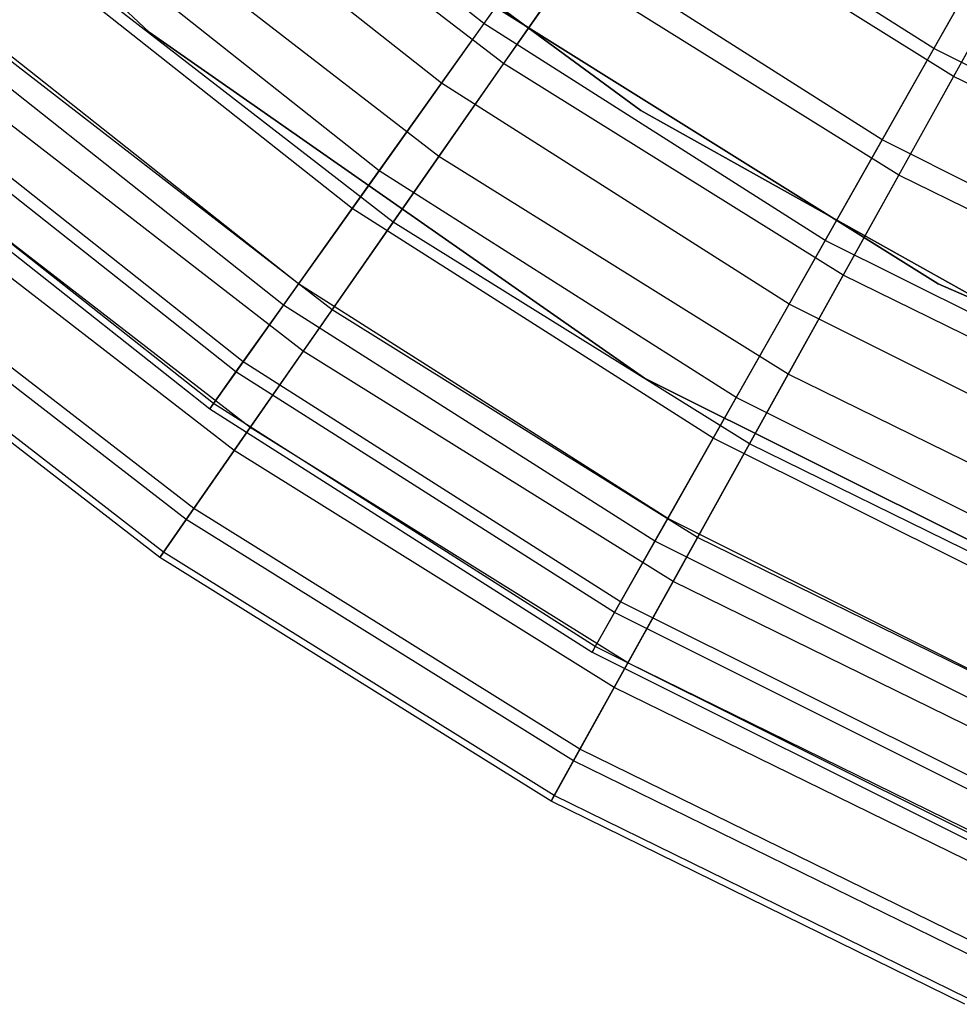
# Model space of a CAD drawing. Extents: x 0.1 to 16.1, y -7 to 7.
# Tile 10 of 108: x 6.259 to 6.883, y -2.78 to -2.125. Entities that reach past the tile are written whole.
import ezdxf

# ---------------------------------------------------------------- set-up
doc = ezdxf.new("R2010")
doc.units = 0
doc.header["$LTSCALE"] = 2.54
doc.layers.get('0').update_dxf_attribs({"color": 13, "linetype": 'CONTINUOUS'})

# ---------------------------------------------------------------- blocks, each defined once
blk = doc.blocks.new('DROPS_WOOD_C_PM_STL')
at = {"color": 0}
for p, q in [((6.34503, -2.13363, 213.10308), (6.05286, -1.85828, 213.10308)), ((6.05286, -1.85828, 220.70308), (6.34503, -2.13363, 220.70308)), ((6.34503, -2.13363, 213.10308), (6.05286, -1.85828, 213.10308)), ((6.05286, -1.85828, 220.70308), (6.34503, -2.13363, 220.70308)), ((6.56734, -2.12775, 3.78919), (6.35658, -1.96094, 3.78919)), ((6.56734, -2.12775, 3.78919), (6.35658, -1.96094, 3.78919)), ((6.58045, -2.15446, 6.81545), (6.37018, -1.9917, 6.81545)), ((6.58045, -2.15446, 6.81545), (6.37018, -1.9917, 6.81545)), ((6.41379, -1.99594, 213.38308), (6.6717, -2.18557, 213.38308)), ((6.6717, -2.18557, 213.30308), (6.41379, -1.99594, 213.30308)), ((6.41379, -1.99594, 213.38308), (6.6717, -2.18557, 213.38308)), ((6.6717, -2.18557, 213.30308), (6.41379, -1.99594, 213.30308)), ((6.41379, -1.99594, 220.70308), (6.6717, -2.18557, 220.70308)), ((6.95081, -1.99518, 3.3076), (6.86633, -2.14443, 3.54016)), ((6.95081, -1.99518, 3.3076), (6.86633, -2.14443, 3.54016)), ((6.53915, -2.16739, 6.46962), (6.32447, -1.99747, 6.46962)), ((6.53915, -2.16739, 6.46962), (6.32447, -1.99747, 6.46962)), ((6.65227, -2.00828, 3.54016), (6.56734, -2.12775, 3.78919)), ((6.65227, -2.00828, 3.54016), (6.56734, -2.12775, 3.78919)), ((6.86633, -2.14443, 3.54016), (6.65227, -2.00828, 3.54016)), ((6.86633, -2.14443, 3.54016), (6.65227, -2.00828, 3.54016)), ((6.9636, -2.01137, 7.40571), (6.8795, -2.16289, 7.11665)), ((6.9636, -2.01137, 7.40571), (6.8795, -2.16289, 7.11665)), ((6.66684, -2.03034, 7.11665), (6.58045, -2.15446, 6.81545)), ((6.66684, -2.03034, 7.11665), (6.58045, -2.15446, 6.81545)), ((6.8795, -2.16289, 7.11665), (6.66684, -2.03034, 7.11665)), ((6.8795, -2.16289, 7.11665), (6.66684, -2.03034, 7.11665)), ((6.53741, -2.21629, 3.74483), (6.32111, -2.04886, 3.74483)), ((6.53741, -2.21629, 3.74483), (6.32111, -2.04886, 3.74483)), ((6.49775, -2.22563, 4.05202), (6.2773, -2.05114, 4.05202)), ((6.49775, -2.22563, 4.05202), (6.2773, -2.05114, 4.05202)), ((6.53915, -2.16739, 6.46962), (6.61184, -2.06515, 6.77425)), ((6.53915, -2.16739, 6.46962), (6.61184, -2.06515, 6.77425)), ((6.83196, -2.20516, 6.77425), (6.61184, -2.06515, 6.77425)), ((6.83196, -2.20516, 6.77425), (6.61184, -2.06515, 6.77425)), ((6.47985, -2.25082, 6.15647), (6.2569, -2.07436, 6.15647)), ((6.47985, -2.25082, 6.15647), (6.2569, -2.07436, 6.15647)), ((6.84307, -2.22851, 3.48698), (6.92911, -2.0735, 3.24614)), ((6.84307, -2.22851, 3.48698), (6.92911, -2.0735, 3.24614)), ((6.83196, -2.20516, 6.77425), (6.90478, -2.07649, 7.06866)), ((6.83196, -2.20516, 6.77425), (6.90478, -2.07649, 7.06866)), ((6.50715, -2.25978, 6.5038), (6.2866, -2.08906, 6.5038)), ((6.50715, -2.25978, 6.5038), (6.2866, -2.08906, 6.5038)), ((6.53741, -2.21629, 3.74483), (6.62396, -2.09194, 3.48698)), ((6.53741, -2.21629, 3.74483), (6.62396, -2.09194, 3.48698)), ((6.53983, -2.09472, 213.10308), (6.86923, -2.30088, 213.10308)), ((6.86923, -2.30088, 220.70308), (6.53983, -2.09472, 220.70308)), ((6.86923, -2.30088, 220.70308), (6.53983, -2.09472, 220.70308)), ((6.53983, -2.09472, 213.10308), (6.86923, -2.30088, 213.10308)), ((6.84307, -2.22851, 3.48698), (6.62396, -2.09194, 3.48698)), ((6.84307, -2.22851, 3.48698), (6.62396, -2.09194, 3.48698)), ((6.44426, -2.30087, 4.32583), (6.21635, -2.12049, 4.32583)), ((6.44426, -2.30087, 4.32583), (6.21635, -2.12049, 4.32583)), ((6.43425, -2.31495, 5.83655), (6.20495, -2.13347, 5.83655)), ((6.43425, -2.31495, 5.83655), (6.20495, -2.13347, 5.83655)), ((6.67418, -2.36351, 213.10308), (6.34503, -2.13363, 213.10308)), ((6.34503, -2.13363, 220.70308), (6.67418, -2.36351, 220.70308)), ((6.34503, -2.13363, 213.10308), (6.34503, -2.13363, 220.70308)), ((6.67418, -2.36351, 213.10308), (6.34503, -2.13363, 213.10308)), ((6.34503, -2.13363, 220.70308), (6.67418, -2.36351, 220.70308)), ((6.34503, -2.13363, 213.10308), (6.34503, -2.13363, 220.70308)), ((6.56734, -2.12775, 3.78919), (6.49775, -2.22563, 4.05202)), ((6.56734, -2.12775, 3.78919), (6.49775, -2.22563, 4.05202)), ((6.79413, -2.272, 3.78919), (6.56734, -2.12775, 3.78919)), ((6.79413, -2.272, 3.78919), (6.56734, -2.12775, 3.78919)), ((6.46651, -2.31816, 4.01692), (6.24027, -2.14303, 4.01692)), ((6.46651, -2.31816, 4.01692), (6.24027, -2.14303, 4.01692)), ((6.86633, -2.14443, 3.54016), (6.79413, -2.272, 3.78919)), ((6.86633, -2.14443, 3.54016), (6.79413, -2.272, 3.78919)), ((7.09326, -2.25786, 3.54016), (6.86633, -2.14443, 3.54016)), ((7.09326, -2.25786, 3.54016), (6.86633, -2.14443, 3.54016)), ((6.58045, -2.15446, 6.81545), (6.50715, -2.25978, 6.5038)), ((6.58045, -2.15446, 6.81545), (6.50715, -2.25978, 6.5038)), ((6.80611, -2.29512, 6.81545), (6.58045, -2.15446, 6.81545)), ((6.80611, -2.29512, 6.81545), (6.58045, -2.15446, 6.81545)), ((6.8795, -2.16289, 7.11665), (6.80611, -2.29512, 6.81545)), ((6.8795, -2.16289, 7.11665), (6.80611, -2.29512, 6.81545)), ((7.10447, -2.27325, 7.11665), (6.8795, -2.16289, 7.11665)), ((7.10447, -2.27325, 7.11665), (6.8795, -2.16289, 7.11665)), ((6.40743, -2.35269, 4.60772), (6.17438, -2.16824, 4.60772)), ((6.40743, -2.35269, 4.60772), (6.17438, -2.16824, 4.60772)), ((6.44735, -2.34569, 6.18344), (6.21842, -2.16848, 6.18344)), ((6.44735, -2.34569, 6.18344), (6.21842, -2.16848, 6.18344)), ((6.47985, -2.25082, 6.15647), (6.53915, -2.16739, 6.46962)), ((6.47985, -2.25082, 6.15647), (6.53915, -2.16739, 6.46962)), ((6.77017, -2.31434, 6.46962), (6.53915, -2.16739, 6.46962)), ((6.77017, -2.31434, 6.46962), (6.53915, -2.16739, 6.46962)), ((6.40262, -2.35944, 5.51166), (6.16891, -2.17447, 5.51166)), ((6.40262, -2.35944, 5.51166), (6.16891, -2.17447, 5.51166)), ((6.6717, -2.18557, 213.38308), (6.95096, -2.34206, 213.38308)), ((6.95096, -2.34206, 213.30308), (6.6717, -2.18557, 213.30308)), ((6.6717, -2.18557, 213.38308), (6.95096, -2.34206, 213.38308)), ((6.6717, -2.18557, 213.38308), (6.6717, -2.18557, 213.30308)), ((6.95096, -2.34206, 213.30308), (6.6717, -2.18557, 213.30308)), ((6.6717, -2.18557, 213.38308), (6.6717, -2.18557, 213.30308)), ((6.6717, -2.18557, 220.70308), (6.95096, -2.34206, 220.70308)), ((6.14899, -2.19714, 5.18359), (6.38514, -2.38404, 5.18359)), ((6.14899, -2.19714, 5.18359), (6.38514, -2.38404, 5.18359)), ((6.38765, -2.38051, 4.89466), (6.15185, -2.19388, 4.89466)), ((6.38765, -2.38051, 4.89466), (6.15185, -2.19388, 4.89466)), ((6.77017, -2.31434, 6.46962), (6.83196, -2.20516, 6.77425)), ((6.77017, -2.31434, 6.46962), (6.83196, -2.20516, 6.77425)), ((7.06532, -2.3218, 6.77425), (6.83196, -2.20516, 6.77425)), ((7.06532, -2.3218, 6.77425), (6.83196, -2.20516, 6.77425)), ((6.41202, -2.39644, 4.30036), (6.17814, -2.2154, 4.30036)), ((6.41202, -2.39644, 4.30036), (6.17814, -2.2154, 4.30036)), ((6.46651, -2.31816, 4.01692), (6.53741, -2.21629, 3.74483)), ((6.46651, -2.31816, 4.01692), (6.53741, -2.21629, 3.74483)), ((6.76955, -2.36098, 3.74483), (6.53741, -2.21629, 3.74483)), ((6.76955, -2.36098, 3.74483), (6.53741, -2.21629, 3.74483)), ((6.49775, -2.22563, 4.05202), (6.44426, -2.30087, 4.32583)), ((6.49775, -2.22563, 4.05202), (6.44426, -2.30087, 4.32583)), ((6.73498, -2.37652, 4.05202), (6.49775, -2.22563, 4.05202)), ((6.73498, -2.37652, 4.05202), (6.49775, -2.22563, 4.05202)), ((6.40139, -2.41173, 5.85615), (6.16601, -2.22953, 5.85615)), ((6.40139, -2.41173, 5.85615), (6.16601, -2.22953, 5.85615)), ((6.76955, -2.36098, 3.74483), (6.84307, -2.22851, 3.48698)), ((6.76955, -2.36098, 3.74483), (6.84307, -2.22851, 3.48698)), ((7.07487, -2.34222, 3.48698), (6.84307, -2.22851, 3.48698)), ((7.07487, -2.34222, 3.48698), (6.84307, -2.22851, 3.48698)), ((6.43425, -2.31495, 5.83655), (6.47985, -2.25082, 6.15647)), ((6.43425, -2.31495, 5.83655), (6.47985, -2.25082, 6.15647)), ((6.71976, -2.40342, 6.15647), (6.47985, -2.25082, 6.15647)), ((6.71976, -2.40342, 6.15647), (6.47985, -2.25082, 6.15647)), ((6.50715, -2.25978, 6.5038), (6.44735, -2.34569, 6.18344)), ((6.50715, -2.25978, 6.5038), (6.44735, -2.34569, 6.18344)), ((6.74384, -2.40731, 6.5038), (6.50715, -2.25978, 6.5038)), ((6.74384, -2.40731, 6.5038), (6.50715, -2.25978, 6.5038)), ((6.37453, -2.45032, 4.59213), (6.13538, -2.26521, 4.59213)), ((6.37453, -2.45032, 4.59213), (6.13538, -2.26521, 4.59213)), ((6.36951, -2.45752, 5.52377), (6.12967, -2.27186, 5.52377)), ((6.36951, -2.45752, 5.52377), (6.12967, -2.27186, 5.52377)), ((6.79413, -2.272, 3.78919), (6.73498, -2.37652, 4.05202)), ((6.79413, -2.272, 3.78919), (6.73498, -2.37652, 4.05202)), ((7.03456, -2.39217, 3.78919), (6.79413, -2.272, 3.78919)), ((7.03456, -2.39217, 3.78919), (6.79413, -2.272, 3.78919)), ((6.35191, -2.48281, 5.18815), (6.1096, -2.29524, 5.18815)), ((6.35191, -2.48281, 5.18815), (6.1096, -2.29524, 5.18815)), ((6.35442, -2.47921, 4.88912), (6.11245, -2.29192, 4.88912)), ((6.35442, -2.47921, 4.88912), (6.11245, -2.29192, 4.88912)), ((6.80611, -2.29512, 6.81545), (6.74384, -2.40731, 6.5038)), ((6.80611, -2.29512, 6.81545), (6.74384, -2.40731, 6.5038)), ((7.04483, -2.41222, 6.81545), (6.80611, -2.29512, 6.81545)), ((7.04483, -2.41222, 6.81545), (6.80611, -2.29512, 6.81545)), ((6.44426, -2.30087, 4.32583), (6.40743, -2.35269, 4.60772)), ((6.44426, -2.30087, 4.32583), (6.40743, -2.35269, 4.60772)), ((6.68951, -2.45687, 4.32583), (6.44426, -2.30087, 4.32583)), ((6.68951, -2.45687, 4.32583), (6.44426, -2.30087, 4.32583)), ((6.86923, -2.30088, 213.10308), (7.22568, -2.45563, 213.10308)), ((7.22568, -2.45563, 220.70308), (6.86923, -2.30088, 220.70308)), ((6.86923, -2.30088, 220.70308), (6.86923, -2.30088, 213.10308)), ((6.86923, -2.30088, 220.70308), (6.86923, -2.30088, 213.10308)), ((7.22568, -2.45563, 220.70308), (6.86923, -2.30088, 220.70308)), ((6.86923, -2.30088, 213.10308), (7.22568, -2.45563, 213.10308)), ((6.40262, -2.35944, 5.51166), (6.43425, -2.31495, 5.83655)), ((6.40262, -2.35944, 5.51166), (6.43425, -2.31495, 5.83655)), ((6.681, -2.4719, 5.83655), (6.43425, -2.31495, 5.83655)), ((6.681, -2.4719, 5.83655), (6.43425, -2.31495, 5.83655)), ((6.71976, -2.40342, 6.15647), (6.77017, -2.31434, 6.46962)), ((6.71976, -2.40342, 6.15647), (6.77017, -2.31434, 6.46962)), ((7.01508, -2.43675, 6.46962), (6.77017, -2.31434, 6.46962)), ((7.01508, -2.43675, 6.46962), (6.77017, -2.31434, 6.46962)), ((6.41202, -2.39644, 4.30036), (6.46651, -2.31816, 4.01692)), ((6.41202, -2.39644, 4.30036), (6.46651, -2.31816, 4.01692)), ((6.70932, -2.4695, 4.01692), (6.46651, -2.31816, 4.01692)), ((6.70932, -2.4695, 4.01692), (6.46651, -2.31816, 4.01692)), ((6.44735, -2.34569, 6.18344), (6.40139, -2.41173, 5.85615)), ((6.44735, -2.34569, 6.18344), (6.40139, -2.41173, 5.85615)), ((6.69304, -2.49883, 6.18344), (6.44735, -2.34569, 6.18344)), ((6.69304, -2.49883, 6.18344), (6.44735, -2.34569, 6.18344)), ((6.40743, -2.35269, 4.60772), (6.38765, -2.38051, 4.89466)), ((6.40743, -2.35269, 4.60772), (6.38765, -2.38051, 4.89466)), ((6.6582, -2.51219, 4.60772), (6.40743, -2.35269, 4.60772)), ((6.6582, -2.51219, 4.60772), (6.40743, -2.35269, 4.60772)), ((6.38514, -2.38404, 5.18359), (6.40262, -2.35944, 5.51166)), ((6.38514, -2.38404, 5.18359), (6.40262, -2.35944, 5.51166)), ((6.65411, -2.51941, 5.51166), (6.40262, -2.35944, 5.51166)), ((6.65411, -2.51941, 5.51166), (6.40262, -2.35944, 5.51166)), ((6.70932, -2.4695, 4.01692), (6.76955, -2.36098, 3.74483)), ((6.70932, -2.4695, 4.01692), (6.76955, -2.36098, 3.74483)), ((7.01513, -2.48145, 3.74483), (6.76955, -2.36098, 3.74483)), ((7.01513, -2.48145, 3.74483), (6.76955, -2.36098, 3.74483)), ((7.03329, -2.54301, 213.10308), (6.67418, -2.36351, 213.10308)), ((6.67418, -2.36351, 220.70308), (7.03329, -2.54301, 220.70308)), ((6.67418, -2.36351, 213.10308), (6.67418, -2.36351, 220.70308)), ((7.03329, -2.54301, 213.10308), (6.67418, -2.36351, 213.10308)), ((6.67418, -2.36351, 220.70308), (7.03329, -2.54301, 220.70308)), ((6.67418, -2.36351, 213.10308), (6.67418, -2.36351, 220.70308)), ((6.38765, -2.38051, 4.89466), (6.38514, -2.38404, 5.18359)), ((6.38765, -2.38051, 4.89466), (6.38514, -2.38404, 5.18359)), ((6.64138, -2.5419, 4.89466), (6.38765, -2.38051, 4.89466)), ((6.64138, -2.5419, 4.89466), (6.38765, -2.38051, 4.89466)), ((6.73498, -2.37652, 4.05202), (6.68951, -2.45687, 4.32583)), ((6.73498, -2.37652, 4.05202), (6.68951, -2.45687, 4.32583)), ((6.98647, -2.50222, 4.05202), (6.73498, -2.37652, 4.05202)), ((6.98647, -2.50222, 4.05202), (6.73498, -2.37652, 4.05202)), ((6.38514, -2.38404, 5.18359), (6.63925, -2.54567, 5.18359)), ((6.38514, -2.38404, 5.18359), (6.63925, -2.54567, 5.18359)), ((6.37453, -2.45032, 4.59213), (6.41202, -2.39644, 4.30036)), ((6.37453, -2.45032, 4.59213), (6.41202, -2.39644, 4.30036)), ((6.66303, -2.5529, 4.30036), (6.41202, -2.39644, 4.30036)), ((6.66303, -2.5529, 4.30036), (6.41202, -2.39644, 4.30036)), ((6.681, -2.4719, 5.83655), (6.71976, -2.40342, 6.15647)), ((6.681, -2.4719, 5.83655), (6.71976, -2.40342, 6.15647)), ((6.74384, -2.40731, 6.5038), (6.69304, -2.49883, 6.18344)), ((6.74384, -2.40731, 6.5038), (6.69304, -2.49883, 6.18344)), ((6.97409, -2.53054, 6.15647), (6.71976, -2.40342, 6.15647)), ((6.97409, -2.53054, 6.15647), (6.71976, -2.40342, 6.15647)), ((6.99423, -2.53013, 6.5038), (6.74384, -2.40731, 6.5038)), ((6.99423, -2.53013, 6.5038), (6.74384, -2.40731, 6.5038)), ((6.40139, -2.41173, 5.85615), (6.36951, -2.45752, 5.52377)), ((6.40139, -2.41173, 5.85615), (6.36951, -2.45752, 5.52377)), ((6.65399, -2.56918, 5.85615), (6.40139, -2.41173, 5.85615)), ((6.65399, -2.56918, 5.85615), (6.40139, -2.41173, 5.85615)), ((6.35442, -2.47921, 4.88912), (6.37453, -2.45032, 4.59213)), ((6.35442, -2.47921, 4.88912), (6.37453, -2.45032, 4.59213)), ((6.63117, -2.61029, 4.59213), (6.37453, -2.45032, 4.59213)), ((6.63117, -2.61029, 4.59213), (6.37453, -2.45032, 4.59213)), ((6.36951, -2.45752, 5.52377), (6.35191, -2.48281, 5.18815)), ((6.36951, -2.45752, 5.52377), (6.35191, -2.48281, 5.18815)), ((6.62691, -2.61796, 5.52377), (6.36951, -2.45752, 5.52377)), ((6.62691, -2.61796, 5.52377), (6.36951, -2.45752, 5.52377)), ((6.68951, -2.45687, 4.32583), (6.6582, -2.51219, 4.60772)), ((6.68951, -2.45687, 4.32583), (6.6582, -2.51219, 4.60772)), ((6.94949, -2.58682, 4.32583), (6.68951, -2.45687, 4.32583)), ((6.94949, -2.58682, 4.32583), (6.68951, -2.45687, 4.32583)), ((6.65411, -2.51941, 5.51166), (6.681, -2.4719, 5.83655)), ((6.65411, -2.51941, 5.51166), (6.681, -2.4719, 5.83655)), ((6.66303, -2.5529, 4.30036), (6.70932, -2.4695, 4.01692)), ((6.66303, -2.5529, 4.30036), (6.70932, -2.4695, 4.01692)), ((6.94258, -2.60265, 5.83655), (6.681, -2.4719, 5.83655)), ((6.94258, -2.60265, 5.83655), (6.681, -2.4719, 5.83655)), ((6.96618, -2.5955, 4.01692), (6.70932, -2.4695, 4.01692)), ((6.96618, -2.5955, 4.01692), (6.70932, -2.4695, 4.01692)), ((6.35191, -2.48281, 5.18815), (6.35442, -2.47921, 4.88912)), ((6.35191, -2.48281, 5.18815), (6.35442, -2.47921, 4.88912)), ((6.61409, -2.64107, 4.88912), (6.35442, -2.47921, 4.88912)), ((6.61409, -2.64107, 4.88912), (6.35442, -2.47921, 4.88912)), ((6.61196, -2.6449, 5.18815), (6.35191, -2.48281, 5.18815)), ((6.61196, -2.6449, 5.18815), (6.35191, -2.48281, 5.18815)), ((6.69304, -2.49883, 6.18344), (6.65399, -2.56918, 5.85615)), ((6.69304, -2.49883, 6.18344), (6.65399, -2.56918, 5.85615)), ((6.95295, -2.62633, 6.18344), (6.69304, -2.49883, 6.18344)), ((6.95295, -2.62633, 6.18344), (6.69304, -2.49883, 6.18344)), ((6.6582, -2.51219, 4.60772), (6.64138, -2.5419, 4.89466)), ((6.6582, -2.51219, 4.60772), (6.64138, -2.5419, 4.89466)), ((6.92404, -2.64507, 4.60772), (6.6582, -2.51219, 4.60772)), ((6.92404, -2.64507, 4.60772), (6.6582, -2.51219, 4.60772)), ((6.63925, -2.54567, 5.18359), (6.65411, -2.51941, 5.51166)), ((6.63925, -2.54567, 5.18359), (6.65411, -2.51941, 5.51166)), ((6.92072, -2.65267, 5.51166), (6.65411, -2.51941, 5.51166)), ((6.92072, -2.65267, 5.51166), (6.65411, -2.51941, 5.51166)), ((6.64138, -2.5419, 4.89466), (6.63925, -2.54567, 5.18359)), ((6.64138, -2.5419, 4.89466), (6.63925, -2.54567, 5.18359)), ((6.63925, -2.54567, 5.18359), (6.90863, -2.68032, 5.18359)), ((6.63925, -2.54567, 5.18359), (6.90863, -2.68032, 5.18359)), ((6.91037, -2.67635, 4.89466), (6.64138, -2.5419, 4.89466)), ((6.91037, -2.67635, 4.89466), (6.64138, -2.5419, 4.89466)), ((6.63117, -2.61029, 4.59213), (6.66303, -2.5529, 4.30036)), ((6.63117, -2.61029, 4.59213), (6.66303, -2.5529, 4.30036)), ((6.92857, -2.68315, 4.30036), (6.66303, -2.5529, 4.30036)), ((6.92857, -2.68315, 4.30036), (6.66303, -2.5529, 4.30036)), ((6.65399, -2.56918, 5.85615), (6.62691, -2.61796, 5.52377)), ((6.65399, -2.56918, 5.85615), (6.62691, -2.61796, 5.52377)), ((6.92122, -2.70026, 5.85615), (6.65399, -2.56918, 5.85615)), ((6.92122, -2.70026, 5.85615), (6.65399, -2.56918, 5.85615)), ((6.61409, -2.64107, 4.88912), (6.63117, -2.61029, 4.59213)), ((6.61409, -2.64107, 4.88912), (6.63117, -2.61029, 4.59213)), ((6.90268, -2.74347, 4.59213), (6.63117, -2.61029, 4.59213)), ((6.90268, -2.74347, 4.59213), (6.63117, -2.61029, 4.59213)), ((6.62691, -2.61796, 5.52377), (6.61196, -2.6449, 5.18815)), ((6.62691, -2.61796, 5.52377), (6.61196, -2.6449, 5.18815)), ((6.89922, -2.75153, 5.52377), (6.62691, -2.61796, 5.52377)), ((6.89922, -2.75153, 5.52377), (6.62691, -2.61796, 5.52377)), ((6.61196, -2.6449, 5.18815), (6.61409, -2.64107, 4.88912)), ((6.61196, -2.6449, 5.18815), (6.61409, -2.64107, 4.88912)), ((6.8888, -2.77582, 4.88912), (6.61409, -2.64107, 4.88912)), ((6.8888, -2.77582, 4.88912), (6.61409, -2.64107, 4.88912)), ((6.88707, -2.77985, 5.18815), (6.61196, -2.6449, 5.18815)), ((6.88707, -2.77985, 5.18815), (6.61196, -2.6449, 5.18815))]:
    blk.add_line(p, q, dxfattribs=at)

msp = doc.modelspace()

# ---------------------------------------------------------------- block references
at = {"color": 0}
msp.add_blockref('DROPS_WOOD_C_PM_STL', (0, 0), dxfattribs=at)

doc.saveas('drawing.dxf')
